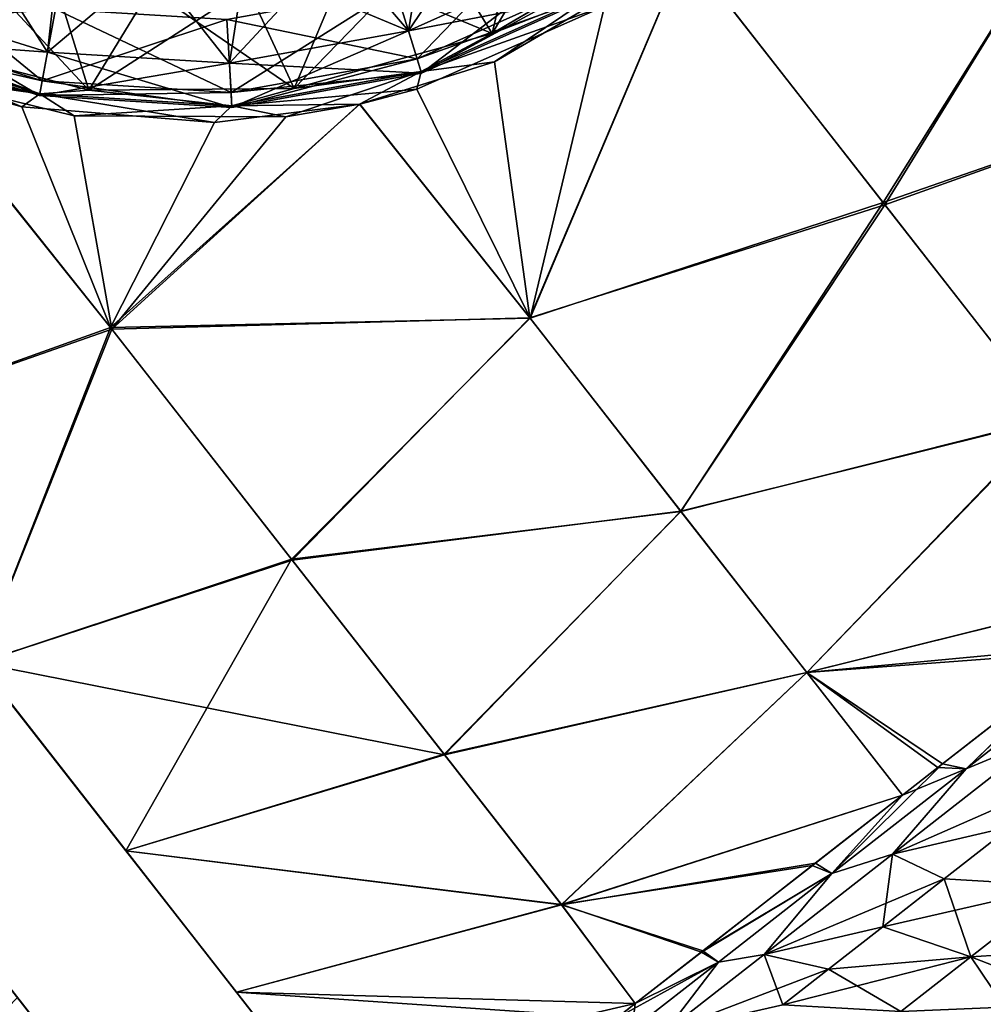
# Model space of a CAD drawing. Header units: millimetres. Extents: x -84 to 84, y -375 to 274.
# Tile 71 of 108: x 60 to 67, y 40 to 48. Entities that reach past the tile are written whole.
import ezdxf

# ---------------------------------------------------------------- set-up
doc = ezdxf.new("R2010")
doc.units = ezdxf.units.MM
doc.header["$LTSCALE"] = 148.96817
for name, color, linetype in [('106', 7, 'CONTINUOUS'), ('107', 7, 'CONTINUOUS'), ('108', 7, 'CONTINUOUS'), ('123', 7, 'CONTINUOUS'), ('124', 7, 'CONTINUOUS'), ('125', 7, 'CONTINUOUS'), ('55', 7, 'CONTINUOUS'), ('56', 7, 'CONTINUOUS'), ('60', 7, 'CONTINUOUS'), ('81', 7, 'CONTINUOUS'), ('82', 7, 'CONTINUOUS'), ('86', 7, 'CONTINUOUS'), ('91', 7, 'CONTINUOUS'), ('92', 7, 'CONTINUOUS'), ('93', 7, 'CONTINUOUS'), ('94', 7, 'CONTINUOUS'), ('97', 7, 'CONTINUOUS'), ('98', 7, 'CONTINUOUS')]:
    doc.layers.add(name, color=color, linetype=linetype)

msp = doc.modelspace()

# ---------------------------------------------------------------- linework, layer by layer
at = {"layer": '106', "color": 7, "linetype": 'CONTINUOUS', "true_color": 0xa2afbf}
for points in [[(64.8503, 48.3367, -3.7355), (63.4414, 47.5067, -3.7355), (64.331, 49.0004, -4.1441), (64.8503, 48.3367, -3.7355)], [(64.331, 49.0004, -4.1441), (63.4414, 47.5067, -3.7355), (63.6892, 48.5689, -4.1441), (64.331, 49.0004, -4.1441)], [(63.6892, 48.5689, -4.1441), (63.4414, 47.5067, -3.7355), (62.9925, 48.2333, -4.1441), (63.6892, 48.5689, -4.1441)], [(63.4414, 47.5067, -3.7355), (61.8657, 47.0697, -3.7355), (62.9925, 48.2333, -4.1441), (63.4414, 47.5067, -3.7355)], [(62.9925, 48.2333, -4.1441), (61.8657, 47.0697, -3.7355), (62.2552, 48.0001, -4.1441), (62.9925, 48.2333, -4.1441)], [(59.9515, 47.9526, -4.1441), (58.6478, 47.4648, -3.7355), (59.2051, 48.1551, -4.1441), (59.9515, 47.9526, -4.1441)], [(62.2552, 48.0001, -4.1441), (61.8657, 47.0697, -3.7355), (61.4922, 47.8743, -4.1441), (62.2552, 48.0001, -4.1441)], [(60.2307, 47.0554, -3.7355), (58.6478, 47.4648, -3.7355), (59.9515, 47.9526, -4.1441), (60.2307, 47.0554, -3.7355)], [(60.719, 47.8584, -4.1441), (60.2307, 47.0554, -3.7355), (59.9515, 47.9526, -4.1441), (60.719, 47.8584, -4.1441)], [(61.8657, 47.0697, -3.7355), (60.2307, 47.0554, -3.7355), (61.4922, 47.8743, -4.1441), (61.8657, 47.0697, -3.7355)], [(61.4922, 47.8743, -4.1441), (60.2307, 47.0554, -3.7355), (60.719, 47.8584, -4.1441), (61.4922, 47.8743, -4.1441)]]:
    msp.add_3dface(points, dxfattribs=at)
at = {"layer": '107', "color": 7, "linetype": 'CONTINUOUS', "true_color": 0xa2afbf}
for points in [[(63.4414, 47.5067, -3.7355), (64.8503, 48.3367, -3.7355), (64.2725, 47.8318, -3.5608), (63.4414, 47.5067, -3.7355)], [(64.983, 48.1723, -3.4182), (63.4593, 47.2823, -3.4159), (64.2725, 47.8318, -3.5608), (64.983, 48.1723, -3.4182)], [(63.4593, 47.2823, -3.4159), (62.8754, 47.2053, -3.5608), (64.2725, 47.8318, -3.5608), (63.4593, 47.2823, -3.4159)], [(62.8754, 47.2053, -3.5608), (63.4414, 47.5067, -3.7355), (64.2725, 47.8318, -3.5608), (62.8754, 47.2053, -3.5608)], [(58.5384, 47.2751, -3.4131), (58.3797, 47.4833, -3.5608), (59.8409, 47.0258, -3.5608), (58.5384, 47.2751, -3.4131)], [(58.3797, 47.4833, -3.5608), (58.6478, 47.4648, -3.7355), (59.8409, 47.0258, -3.5608), (58.3797, 47.4833, -3.5608)], [(58.6478, 47.4648, -3.7355), (60.2307, 47.0554, -3.7355), (59.8409, 47.0258, -3.5608), (58.6478, 47.4648, -3.7355)], [(61.8657, 47.0697, -3.7355), (63.4414, 47.5067, -3.7355), (62.8754, 47.2053, -3.5608), (61.8657, 47.0697, -3.7355)], [(63.4593, 47.2823, -3.4159), (62.3855, 46.9449, -3.4148), (62.8754, 47.2053, -3.5608), (63.4593, 47.2823, -3.4159)], [(58.8062, 47.172, -3.413), (58.5384, 47.2751, -3.4131), (59.8409, 47.0258, -3.5608), (58.8062, 47.172, -3.413)], [(61.7988, 46.8433, -3.4143), (61.369, 46.9313, -3.5608), (62.8754, 47.2053, -3.5608), (61.7988, 46.8433, -3.4143)], [(61.369, 46.9313, -3.5608), (61.8657, 47.0697, -3.7355), (62.8754, 47.2053, -3.5608), (61.369, 46.9313, -3.5608)], [(62.3855, 46.9449, -3.4148), (61.7988, 46.8433, -3.4143), (62.8754, 47.2053, -3.5608), (62.3855, 46.9449, -3.4148)], [(60.1142, 46.8522, -3.4135), (58.8062, 47.172, -3.413), (59.8409, 47.0258, -3.5608), (60.1142, 46.8522, -3.4135)], [(59.8409, 47.0258, -3.5608), (60.2307, 47.0554, -3.7355), (61.369, 46.9313, -3.5608), (59.8409, 47.0258, -3.5608)], [(60.2307, 47.0554, -3.7355), (61.8657, 47.0697, -3.7355), (61.369, 46.9313, -3.5608), (60.2307, 47.0554, -3.7355)], [(60.1142, 46.8522, -3.4135), (59.8409, 47.0258, -3.5608), (61.369, 46.9313, -3.5608), (60.1142, 46.8522, -3.4135)], [(61.7988, 46.8433, -3.4143), (60.1142, 46.8522, -3.4135), (61.369, 46.9313, -3.5608), (61.7988, 46.8433, -3.4143)]]:
    msp.add_3dface(points, dxfattribs=at)
at = {"layer": '108', "color": 7, "linetype": 'CONTINUOUS', "true_color": 0xa2afbf}
for points in [[(62.2086, 48.1946, -14.5268), (62.775, 47.5291, -16.0597), (62.9188, 48.4192, -14.5268), (62.2086, 48.1946, -14.5268)], [(62.6719, 47.8616, -21.1315), (63.9178, 48.4203, -21.1315), (62.8444, 47.3054, -19.4944), (62.6719, 47.8616, -21.1315)], [(62.775, 47.5291, -16.0597), (64.0974, 48.1222, -16.0597), (62.9188, 48.4192, -14.5268), (62.775, 47.5291, -16.0597)], [(62.8444, 47.3054, -19.4944), (63.9178, 48.4203, -21.1315), (64.2183, 47.9216, -19.4944), (62.8444, 47.3054, -19.4944)], [(58.5193, 47.7923, -16.0597), (59.9024, 47.3593, -16.0597), (59.2711, 48.3439, -14.5268), (58.5193, 47.7923, -16.0597)], [(59.2711, 48.3439, -14.5268), (59.9024, 47.3593, -16.0597), (59.9899, 48.1489, -14.5268), (59.2711, 48.3439, -14.5268)], [(59.9899, 48.1489, -14.5268), (59.9024, 47.3593, -16.0597), (60.7292, 48.0581, -14.5268), (59.9899, 48.1489, -14.5268)], [(61.4738, 48.0735, -14.5268), (62.775, 47.5291, -16.0597), (62.2086, 48.1946, -14.5268), (61.4738, 48.0735, -14.5268)], [(58.6626, 48.1095, -21.1315), (59.9656, 47.7015, -21.1315), (58.4229, 47.5789, -19.4944), (58.6626, 48.1095, -21.1315)], [(60.7292, 48.0581, -14.5268), (61.349, 47.2698, -16.0597), (61.4738, 48.0735, -14.5268), (60.7292, 48.0581, -14.5268)], [(61.349, 47.2698, -16.0597), (62.775, 47.5291, -16.0597), (61.4738, 48.0735, -14.5268), (61.349, 47.2698, -16.0597)], [(62.775, 47.5291, -16.0597), (64.2797, 47.8197, -17.761), (64.0974, 48.1222, -16.0597), (62.775, 47.5291, -16.0597)], [(59.9024, 47.3593, -16.0597), (61.349, 47.2698, -16.0597), (60.7292, 48.0581, -14.5268), (59.9024, 47.3593, -16.0597)], [(62.8444, 47.3054, -19.4944), (64.2183, 47.9216, -19.4944), (62.8796, 47.1918, -17.761), (62.8444, 47.3054, -19.4944)], [(62.8796, 47.1918, -17.761), (64.2183, 47.9216, -19.4944), (64.2797, 47.8197, -17.761), (62.8796, 47.1918, -17.761)], [(61.3285, 47.6172, -21.1315), (62.6719, 47.8616, -21.1315), (61.3629, 47.036, -19.4944), (61.3285, 47.6172, -21.1315)], [(61.3629, 47.036, -19.4944), (62.6719, 47.8616, -21.1315), (62.8444, 47.3054, -19.4944), (61.3629, 47.036, -19.4944)], [(58.3739, 47.4704, -17.761), (59.8383, 47.012, -17.761), (58.5193, 47.7923, -16.0597), (58.3739, 47.4704, -17.761)], [(58.5193, 47.7923, -16.0597), (59.8383, 47.012, -17.761), (59.9024, 47.3593, -16.0597), (58.5193, 47.7923, -16.0597)], [(62.8796, 47.1918, -17.761), (64.2797, 47.8197, -17.761), (62.775, 47.5291, -16.0597), (62.8796, 47.1918, -17.761)], [(58.4229, 47.5789, -19.4944), (59.9656, 47.7015, -21.1315), (59.8599, 47.1289, -19.4944), (58.4229, 47.5789, -19.4944)], [(59.9656, 47.7015, -21.1315), (61.3285, 47.6172, -21.1315), (59.8599, 47.1289, -19.4944), (59.9656, 47.7015, -21.1315)], [(59.8599, 47.1289, -19.4944), (61.3285, 47.6172, -21.1315), (61.3629, 47.036, -19.4944), (59.8599, 47.1289, -19.4944)], [(58.4229, 47.5789, -19.4944), (59.8599, 47.1289, -19.4944), (58.3739, 47.4704, -17.761), (58.4229, 47.5789, -19.4944)], [(61.349, 47.2698, -16.0597), (62.8796, 47.1918, -17.761), (62.775, 47.5291, -16.0597), (61.349, 47.2698, -16.0597)], [(58.3739, 47.4704, -17.761), (59.8599, 47.1289, -19.4944), (59.8383, 47.012, -17.761), (58.3739, 47.4704, -17.761)], [(59.8383, 47.012, -17.761), (61.3699, 46.9173, -17.761), (59.9024, 47.3593, -16.0597), (59.8383, 47.012, -17.761)], [(59.9024, 47.3593, -16.0597), (61.3699, 46.9173, -17.761), (61.349, 47.2698, -16.0597), (59.9024, 47.3593, -16.0597)], [(61.3629, 47.036, -19.4944), (62.8444, 47.3054, -19.4944), (61.3699, 46.9173, -17.761), (61.3629, 47.036, -19.4944)], [(61.3699, 46.9173, -17.761), (62.8444, 47.3054, -19.4944), (62.8796, 47.1918, -17.761), (61.3699, 46.9173, -17.761)], [(61.3699, 46.9173, -17.761), (62.8796, 47.1918, -17.761), (61.349, 47.2698, -16.0597), (61.3699, 46.9173, -17.761)], [(59.8599, 47.1289, -19.4944), (61.3629, 47.036, -19.4944), (59.8383, 47.012, -17.761), (59.8599, 47.1289, -19.4944)], [(59.8383, 47.012, -17.761), (61.3629, 47.036, -19.4944), (61.3699, 46.9173, -17.761), (59.8383, 47.012, -17.761)]]:
    msp.add_3dface(points, dxfattribs=at)
at = {"layer": '123', "color": 7, "linetype": 'CONTINUOUS', "true_color": 0xa2afbf}
for points in [[(62.9925, 48.2333, 22.9941), (63.4411, 47.5066, 22.5855), (63.6892, 48.5689, 22.9941), (62.9925, 48.2333, 22.9941)], [(63.4411, 47.5066, 22.5855), (64.8498, 48.3363, 22.5855), (63.6892, 48.5689, 22.9941), (63.4411, 47.5066, 22.5855)], [(62.2552, 48.0001, 22.9941), (63.4411, 47.5066, 22.5855), (62.9925, 48.2333, 22.9941), (62.2552, 48.0001, 22.9941)], [(58.6481, 47.4647, 22.5855), (60.2309, 47.0554, 22.5855), (59.2051, 48.1551, 22.9941), (58.6481, 47.4647, 22.5855)], [(59.2051, 48.1551, 22.9941), (60.2309, 47.0554, 22.5855), (59.9515, 47.9526, 22.9941), (59.2051, 48.1551, 22.9941)], [(61.4922, 47.8743, 22.9941), (61.8657, 47.0697, 22.5855), (62.2552, 48.0001, 22.9941), (61.4922, 47.8743, 22.9941)], [(61.8657, 47.0697, 22.5855), (63.4411, 47.5066, 22.5855), (62.2552, 48.0001, 22.9941), (61.8657, 47.0697, 22.5855)], [(59.9515, 47.9526, 22.9941), (60.2309, 47.0554, 22.5855), (60.719, 47.8584, 22.9941), (59.9515, 47.9526, 22.9941)], [(60.2309, 47.0554, 22.5855), (61.8657, 47.0697, 22.5855), (60.719, 47.8584, 22.9941), (60.2309, 47.0554, 22.5855)], [(60.719, 47.8584, 22.9941), (61.8657, 47.0697, 22.5855), (61.4922, 47.8743, 22.9941), (60.719, 47.8584, 22.9941)]]:
    msp.add_3dface(points, dxfattribs=at)
at = {"layer": '124', "color": 7, "linetype": 'CONTINUOUS', "true_color": 0xa2afbf}
for points in [[(64.8498, 48.3363, 22.5855), (63.4411, 47.5066, 22.5855), (64.2725, 47.8318, 22.4108), (64.8498, 48.3363, 22.5855)], [(62.8754, 47.2053, 22.4108), (64.3358, 47.7255, 22.2673), (64.2725, 47.8318, 22.4108), (62.8754, 47.2053, 22.4108)], [(63.4411, 47.5066, 22.5855), (62.8754, 47.2053, 22.4108), (64.2725, 47.8318, 22.4108), (63.4411, 47.5066, 22.5855)], [(62.8429, 47.064, 22.2654), (64.3358, 47.7255, 22.2673), (62.8754, 47.2053, 22.4108), (62.8429, 47.064, 22.2654)], [(58.7914, 47.1774, 22.263), (59.6978, 46.923, 22.2634), (58.3797, 47.4833, 22.4108), (58.7914, 47.1774, 22.263)], [(58.3797, 47.4833, 22.4108), (59.6978, 46.923, 22.2634), (59.8409, 47.0258, 22.4108), (58.3797, 47.4833, 22.4108)], [(58.6481, 47.4647, 22.5855), (58.3797, 47.4833, 22.4108), (59.8409, 47.0258, 22.4108), (58.6481, 47.4647, 22.5855)], [(60.2309, 47.0554, 22.5855), (58.6481, 47.4647, 22.5855), (59.8409, 47.0258, 22.4108), (60.2309, 47.0554, 22.5855)], [(63.4411, 47.5066, 22.5855), (61.8657, 47.0697, 22.5855), (62.8754, 47.2053, 22.4108), (63.4411, 47.5066, 22.5855)], [(61.369, 46.9313, 22.4108), (62.8429, 47.064, 22.2654), (62.8754, 47.2053, 22.4108), (61.369, 46.9313, 22.4108)], [(61.8657, 47.0697, 22.5855), (61.369, 46.9313, 22.4108), (62.8754, 47.2053, 22.4108), (61.8657, 47.0697, 22.5855)], [(60.2309, 47.0554, 22.5855), (59.8409, 47.0258, 22.4108), (61.369, 46.9313, 22.4108), (60.2309, 47.0554, 22.5855)], [(61.8657, 47.0697, 22.5855), (60.2309, 47.0554, 22.5855), (61.369, 46.9313, 22.4108), (61.8657, 47.0697, 22.5855)], [(62.3869, 46.9451, 22.2648), (62.8429, 47.064, 22.2654), (61.369, 46.9313, 22.4108), (62.3869, 46.9451, 22.2648)], [(59.6978, 46.923, 22.2634), (61.2315, 46.7979, 22.2644), (59.8409, 47.0258, 22.4108), (59.6978, 46.923, 22.2634)], [(59.8409, 47.0258, 22.4108), (61.2315, 46.7979, 22.2644), (61.369, 46.9313, 22.4108), (59.8409, 47.0258, 22.4108)], [(61.2315, 46.7979, 22.2644), (62.3869, 46.9451, 22.2648), (61.369, 46.9313, 22.4108), (61.2315, 46.7979, 22.2644)]]:
    msp.add_3dface(points, dxfattribs=at)
at = {"layer": '125', "color": 7, "linetype": 'CONTINUOUS', "true_color": 0xa2afbf}
for points in [[(64.0974, 48.1222, 34.9097), (62.775, 47.5291, 34.9097), (63.5897, 48.7425, 33.3768), (64.0974, 48.1222, 34.9097)], [(63.5897, 48.7425, 33.3768), (62.775, 47.5291, 34.9097), (62.9188, 48.4192, 33.3768), (63.5897, 48.7425, 33.3768)], [(62.9188, 48.4192, 33.3768), (62.775, 47.5291, 34.9097), (62.2086, 48.1946, 33.3768), (62.9188, 48.4192, 33.3768)], [(59.9024, 47.3593, 34.9097), (58.5193, 47.7923, 34.9097), (59.9899, 48.1489, 33.3768), (59.9024, 47.3593, 34.9097)], [(60.7292, 48.0581, 33.3768), (59.9024, 47.3593, 34.9097), (59.9899, 48.1489, 33.3768), (60.7292, 48.0581, 33.3768)], [(62.775, 47.5291, 34.9097), (61.349, 47.2698, 34.9097), (62.2086, 48.1946, 33.3768), (62.775, 47.5291, 34.9097)], [(62.2086, 48.1946, 33.3768), (61.349, 47.2698, 34.9097), (61.4738, 48.0735, 33.3768), (62.2086, 48.1946, 33.3768)], [(59.8599, 47.1289, 38.3444), (58.6626, 48.1095, 39.9815), (58.4229, 47.5789, 38.3444), (59.8599, 47.1289, 38.3444)], [(59.9656, 47.7015, 39.9815), (58.6626, 48.1095, 39.9815), (59.8599, 47.1289, 38.3444), (59.9656, 47.7015, 39.9815)], [(61.4738, 48.0735, 33.3768), (61.349, 47.2698, 34.9097), (60.7292, 48.0581, 33.3768), (61.4738, 48.0735, 33.3768)], [(64.0974, 48.1222, 34.9097), (62.8796, 47.1918, 36.611), (62.775, 47.5291, 34.9097), (64.0974, 48.1222, 34.9097)], [(64.2797, 47.8197, 36.611), (62.8796, 47.1918, 36.611), (64.0974, 48.1222, 34.9097), (64.2797, 47.8197, 36.611)], [(61.349, 47.2698, 34.9097), (59.9024, 47.3593, 34.9097), (60.7292, 48.0581, 33.3768), (61.349, 47.2698, 34.9097)], [(64.2183, 47.9216, 38.3444), (62.6719, 47.8616, 39.9815), (62.8444, 47.3054, 38.3444), (64.2183, 47.9216, 38.3444)], [(64.2183, 47.9216, 38.3444), (62.8444, 47.3054, 38.3444), (64.2797, 47.8197, 36.611), (64.2183, 47.9216, 38.3444)], [(62.6719, 47.8616, 39.9815), (61.3285, 47.6172, 39.9815), (62.8444, 47.3054, 38.3444), (62.6719, 47.8616, 39.9815)], [(59.9024, 47.3593, 34.9097), (58.3739, 47.4704, 36.611), (58.5193, 47.7923, 34.9097), (59.9024, 47.3593, 34.9097)], [(64.2797, 47.8197, 36.611), (62.8444, 47.3054, 38.3444), (62.8796, 47.1918, 36.611), (64.2797, 47.8197, 36.611)], [(61.3629, 47.036, 38.3444), (59.9656, 47.7015, 39.9815), (59.8599, 47.1289, 38.3444), (61.3629, 47.036, 38.3444)], [(61.3285, 47.6172, 39.9815), (59.9656, 47.7015, 39.9815), (61.3629, 47.036, 38.3444), (61.3285, 47.6172, 39.9815)], [(62.8444, 47.3054, 38.3444), (61.3285, 47.6172, 39.9815), (61.3629, 47.036, 38.3444), (62.8444, 47.3054, 38.3444)], [(59.8383, 47.012, 36.611), (58.4229, 47.5789, 38.3444), (58.3739, 47.4704, 36.611), (59.8383, 47.012, 36.611)], [(59.8599, 47.1289, 38.3444), (58.4229, 47.5789, 38.3444), (59.8383, 47.012, 36.611), (59.8599, 47.1289, 38.3444)], [(62.775, 47.5291, 34.9097), (61.3699, 46.9173, 36.611), (61.349, 47.2698, 34.9097), (62.775, 47.5291, 34.9097)], [(62.8796, 47.1918, 36.611), (61.3699, 46.9173, 36.611), (62.775, 47.5291, 34.9097), (62.8796, 47.1918, 36.611)], [(59.8383, 47.012, 36.611), (58.3739, 47.4704, 36.611), (59.9024, 47.3593, 34.9097), (59.8383, 47.012, 36.611)], [(61.349, 47.2698, 34.9097), (59.8383, 47.012, 36.611), (59.9024, 47.3593, 34.9097), (61.349, 47.2698, 34.9097)], [(62.8444, 47.3054, 38.3444), (61.3629, 47.036, 38.3444), (62.8796, 47.1918, 36.611), (62.8444, 47.3054, 38.3444)], [(61.3699, 46.9173, 36.611), (59.8383, 47.012, 36.611), (61.349, 47.2698, 34.9097), (61.3699, 46.9173, 36.611)], [(61.3699, 46.9173, 36.611), (59.8599, 47.1289, 38.3444), (59.8383, 47.012, 36.611), (61.3699, 46.9173, 36.611)], [(61.3629, 47.036, 38.3444), (59.8599, 47.1289, 38.3444), (61.3699, 46.9173, 36.611), (61.3629, 47.036, 38.3444)], [(62.8796, 47.1918, 36.611), (61.3629, 47.036, 38.3444), (61.3699, 46.9173, 36.611), (62.8796, 47.1918, 36.611)]]:
    msp.add_3dface(points, dxfattribs=at)
at = {"layer": '55', "color": 7, "linetype": 'CONTINUOUS', "true_color": 0xa2afbf}
for points in [[(59.6617, 39.8305, 13.1269), (59.8916, 39.5362, 11.9318), (58.0708, 41.8667, 13.1597), (59.6617, 39.8305, 13.1269)], [(58.0708, 41.8667, 13.1597), (59.8916, 39.5362, 11.9318), (58.4934, 41.3257, 11.3237), (58.0708, 41.8667, 13.1597)], [(59.8917, 39.5361, 6.9188), (59.6618, 39.8303, 5.7238), (58.4933, 41.3259, 7.5255), (59.8917, 39.5361, 6.9188)], [(60.0304, 39.3586, 8.1506), (59.8917, 39.5361, 6.9188), (58.4933, 41.3259, 7.5255), (60.0304, 39.3586, 8.1506)], [(58.6325, 41.1477, 9.425), (60.0304, 39.3586, 8.1506), (58.4933, 41.3259, 7.5255), (58.6325, 41.1477, 9.425)], [(60.0303, 39.3586, 10.6997), (60.0795, 39.2956, 9.425), (58.4934, 41.3257, 11.3237), (60.0303, 39.3586, 10.6997)], [(58.4934, 41.3257, 11.3237), (60.0795, 39.2956, 9.425), (58.6325, 41.1477, 9.425), (58.4934, 41.3257, 11.3237)], [(59.8916, 39.5362, 11.9318), (60.0303, 39.3586, 10.6997), (58.4934, 41.3257, 11.3237), (59.8916, 39.5362, 11.9318)], [(60.0795, 39.2956, 9.425), (60.0304, 39.3586, 8.1506), (58.6325, 41.1477, 9.425), (60.0795, 39.2956, 9.425)]]:
    msp.add_3dface(points, dxfattribs=at)
at = {"layer": '56', "color": 7, "linetype": 'CONTINUOUS', "true_color": 0xa2afbf}
msp.add_3dface([(59.6618, 39.8303, 5.7238), (59.8917, 39.5361, 6.9188), (45.6934, 25.3861, 5.033), (59.6618, 39.8303, 5.7238)], dxfattribs=at)
at = {"layer": '60', "color": 7, "linetype": 'CONTINUOUS', "true_color": 0xa2afbf}
msp.add_3dface([(59.8916, 39.5362, 11.9318), (59.6617, 39.8305, 13.1269), (45.6934, 25.3861, 13.817), (59.8916, 39.5362, 11.9318)], dxfattribs=at)
at = {"layer": '81', "color": 7, "linetype": 'CONTINUOUS', "true_color": 0xa2afbf}
for points in [[(50.1426, 54.2883, 0.0434), (60.525, 40.9995, 1.9428), (48.9732, 55.7851, 1.9428), (50.1426, 54.2883, 0.0434)], [(48.9732, 55.7851, 1.9428), (60.525, 40.9995, 1.9428), (54.7491, 48.3923, 2.9251), (48.9732, 55.7851, 1.9428)], [(59.3556, 42.4962, 18.8066), (48.9732, 55.7851, 16.9072), (60.525, 40.9995, 16.9072), (59.3556, 42.4962, 18.8066)], [(60.525, 40.9995, 16.9072), (48.9732, 55.7851, 16.9072), (54.7491, 48.3923, 15.9249), (60.525, 40.9995, 16.9072)], [(59.3556, 42.4962, 0.0434), (60.525, 40.9995, 1.9428), (50.1426, 54.2883, 0.0434), (59.3556, 42.4962, 0.0434)], [(60.525, 40.9995, 1.9428), (61.4055, 39.8724, 4.2189), (54.7491, 48.3923, 2.9251), (60.525, 40.9995, 1.9428)], [(54.7491, 48.3923, 2.9251), (61.4055, 39.8724, 4.2189), (55.7847, 47.0668, 3.1464), (54.7491, 48.3923, 2.9251)], [(55.7847, 47.0668, 15.7036), (60.525, 40.9995, 16.9072), (54.7491, 48.3923, 15.9249), (55.7847, 47.0668, 15.7036)], [(55.7847, 47.0668, 3.1464), (61.4055, 39.8724, 4.2189), (56.7502, 45.831, 3.7961), (55.7847, 47.0668, 3.1464)], [(56.7502, 45.831, 15.0539), (60.525, 40.9995, 16.9072), (55.7847, 47.0668, 15.7036), (56.7502, 45.831, 15.0539)], [(56.7502, 45.831, 3.7961), (61.4055, 39.8724, 4.2189), (57.5786, 44.7707, 4.8285), (56.7502, 45.831, 3.7961)], [(61.4055, 39.8724, 14.6311), (60.525, 40.9995, 16.9072), (56.7502, 45.831, 15.0539), (61.4055, 39.8724, 14.6311)], [(57.5786, 44.7707, 14.0215), (61.4055, 39.8724, 14.6311), (56.7502, 45.831, 15.0539), (57.5786, 44.7707, 14.0215)], [(61.4055, 39.8724, 4.2189), (61.9517, 39.1733, 6.7546), (57.5786, 44.7707, 4.8285), (61.4055, 39.8724, 4.2189)], [(57.5786, 44.7707, 4.8285), (61.9517, 39.1733, 6.7546), (58.2149, 43.9563, 6.1754), (57.5786, 44.7707, 4.8285)], [(58.2149, 43.9563, 12.6746), (61.4055, 39.8724, 14.6311), (57.5786, 44.7707, 14.0215), (58.2149, 43.9563, 12.6746)], [(58.2149, 43.9563, 6.1754), (61.9517, 39.1733, 6.7546), (58.6144, 43.4448, 7.7425), (58.2149, 43.9563, 6.1754)], [(61.9517, 39.1733, 12.0954), (61.4055, 39.8724, 14.6311), (58.2149, 43.9563, 12.6746), (61.9517, 39.1733, 12.0954)], [(58.6144, 43.4448, 11.1075), (61.9517, 39.1733, 12.0954), (58.2149, 43.9563, 12.6746), (58.6144, 43.4448, 11.1075)], [(61.9517, 39.1733, 6.7546), (62.137, 38.9361, 9.425), (58.6144, 43.4448, 7.7425), (61.9517, 39.1733, 6.7546)], [(62.137, 38.9361, 9.425), (58.7509, 43.2702, 9.425), (58.6144, 43.4448, 7.7425), (62.137, 38.9361, 9.425)], [(58.7509, 43.2702, 9.425), (61.9517, 39.1733, 12.0954), (58.6144, 43.4448, 11.1075), (58.7509, 43.2702, 9.425)], [(62.137, 38.9361, 9.425), (61.9517, 39.1733, 12.0954), (58.7509, 43.2702, 9.425), (62.137, 38.9361, 9.425)]]:
    msp.add_3dface(points, dxfattribs=at)
at = {"layer": '82', "color": 7, "linetype": 'CONTINUOUS', "true_color": 0xa2afbf}
for points in [[(64.983, 48.1723, -3.4182), (68.1225, 48.6735, -2.1924), (66.5679, 46.1435, -1.7548), (64.983, 48.1723, -3.4182)], [(68.1225, 48.6735, -2.1924), (69.3293, 47.1288, -0.5606), (66.5679, 46.1435, -1.7548), (68.1225, 48.6735, -2.1924)], [(63.4593, 47.2823, -3.4159), (64.983, 48.1723, -3.4182), (63.7404, 45.2431, -2.1864), (63.4593, 47.2823, -3.4159)], [(64.983, 48.1723, -3.4182), (66.5679, 46.1435, -1.7548), (63.7404, 45.2431, -2.1864), (64.983, 48.1723, -3.4182)], [(62.3855, 46.9449, -3.4148), (63.4593, 47.2823, -3.4159), (63.7404, 45.2431, -2.1864), (62.3855, 46.9449, -3.4148)], [(60.4133, 45.1528, -2.4306), (57.9543, 44.2898, -1.3868), (58.8062, 47.172, -3.413), (60.4133, 45.1528, -2.4306)], [(60.4133, 45.1528, -2.4306), (58.8062, 47.172, -3.413), (60.1142, 46.8522, -3.4135), (60.4133, 45.1528, -2.4306)], [(66.5679, 46.1435, -1.7548), (69.3293, 47.1288, -0.5606), (67.9006, 44.4378, 0.4179), (66.5679, 46.1435, -1.7548)], [(60.4133, 45.1528, -2.4306), (62.3855, 46.9449, -3.4148), (63.7404, 45.2431, -2.1864), (60.4133, 45.1528, -2.4306)], [(62.3855, 46.9449, -3.4148), (60.4133, 45.1528, -2.4306), (61.7988, 46.8433, -3.4143), (62.3855, 46.9449, -3.4148)], [(61.7988, 46.8433, -3.4143), (60.4133, 45.1528, -2.4306), (60.1142, 46.8522, -3.4135), (61.7988, 46.8433, -3.4143)], [(63.7404, 45.2431, -2.1864), (66.5679, 46.1435, -1.7548), (64.9435, 43.7033, -0.5587), (63.7404, 45.2431, -2.1864)], [(66.5679, 46.1435, -1.7548), (67.9006, 44.4378, 0.4179), (64.9435, 43.7033, -0.5587), (66.5679, 46.1435, -1.7548)], [(61.8503, 43.3136, -0.9148), (60.4133, 45.1528, -2.4306), (63.7404, 45.2431, -2.1864), (61.8503, 43.3136, -0.9148)], [(61.8503, 43.3136, -0.9148), (63.7404, 45.2431, -2.1864), (64.9435, 43.7033, -0.5587), (61.8503, 43.3136, -0.9148)], [(59.3556, 42.4962, 0.0434), (57.9543, 44.2898, -1.3868), (60.4133, 45.1528, -2.4306), (59.3556, 42.4962, 0.0434)], [(61.8503, 43.3136, -0.9148), (59.3556, 42.4962, 0.0434), (60.4133, 45.1528, -2.4306), (61.8503, 43.3136, -0.9148)], [(64.9435, 43.7033, -0.5587), (67.9006, 44.4378, 0.4179), (65.9471, 42.4187, 1.3933), (64.9435, 43.7033, -0.5587)], [(67.9006, 44.4378, 0.4179), (68.9065, 43.155, 2.9511), (65.9471, 42.4187, 1.3933), (67.9006, 44.4378, 0.4179)], [(63.0617, 41.763, 1.0533), (61.8503, 43.3136, -0.9148), (64.9435, 43.7033, -0.5587), (63.0617, 41.763, 1.0533)], [(63.0617, 41.763, 1.0533), (64.9435, 43.7033, -0.5587), (65.9471, 42.4187, 1.3933), (63.0617, 41.763, 1.0533)], [(63.0617, 41.763, 1.0533), (59.3556, 42.4962, 0.0434), (61.8503, 43.3136, -0.9148), (63.0617, 41.763, 1.0533)], [(65.9471, 42.4187, 1.3933), (68.9065, 43.155, 2.9511), (68.2383, 42.6341, 3.005), (65.9471, 42.4187, 1.3933)], [(67.0267, 41.6911, 3.3976), (65.9471, 42.4187, 1.3933), (68.2383, 42.6341, 3.005), (67.0267, 41.6911, 3.3976)], [(60.525, 40.9995, 1.9428), (59.3556, 42.4962, 0.0434), (63.0617, 41.763, 1.0533), (60.525, 40.9995, 1.9428)], [(63.9946, 40.569, 3.3877), (63.0617, 41.763, 1.0533), (65.9471, 42.4187, 1.3933), (63.9946, 40.569, 3.3877)], [(63.9946, 40.569, 3.3877), (65.9471, 42.4187, 1.3933), (66.708, 41.4416, 3.5745), (63.9946, 40.569, 3.3877)], [(66.708, 41.4416, 3.5745), (65.9471, 42.4187, 1.3933), (67.0267, 41.6911, 3.3976), (66.708, 41.4416, 3.5745)], [(63.9946, 40.569, 3.3877), (60.525, 40.9995, 1.9428), (63.0617, 41.763, 1.0533), (63.9946, 40.569, 3.3877)], [(63.9946, 40.569, 3.3877), (66.708, 41.4416, 3.5745), (66.0148, 40.9006, 4.0798), (63.9946, 40.569, 3.3877)], [(61.4055, 39.8724, 4.2189), (60.525, 40.9995, 1.9428), (63.9946, 40.569, 3.3877), (61.4055, 39.8724, 4.2189)], [(65.1186, 40.2016, 5.0688), (63.9946, 40.569, 3.3877), (66.0148, 40.9006, 4.0798), (65.1186, 40.2016, 5.0688)], [(64.5812, 39.782, 5.9648), (61.4055, 39.8724, 4.2189), (63.9946, 40.569, 3.3877), (64.5812, 39.782, 5.9648)], [(64.5812, 39.782, 5.9648), (63.9946, 40.569, 3.3877), (65.1186, 40.2016, 5.0688), (64.5812, 39.782, 5.9648)], [(61.9517, 39.1733, 6.7546), (61.4055, 39.8724, 4.2189), (64.434, 39.6673, 6.2788), (61.9517, 39.1733, 6.7546)], [(64.434, 39.6673, 6.2788), (61.4055, 39.8724, 4.2189), (64.5812, 39.782, 5.9648), (64.434, 39.6673, 6.2788)]]:
    msp.add_3dface(points, dxfattribs=at)
at = {"layer": '86', "color": 7, "linetype": 'CONTINUOUS', "true_color": 0xa2afbf}
for points in [[(66.5544, 46.1608, 20.6225), (68.1259, 48.6691, 21.0386), (64.9838, 48.1717, 22.2678), (66.5544, 46.1608, 20.6225)], [(69.3317, 47.1258, 19.4067), (68.1259, 48.6691, 21.0386), (66.5544, 46.1608, 20.6225), (69.3317, 47.1258, 19.4067)], [(66.5544, 46.1608, 20.6225), (64.9838, 48.1717, 22.2678), (63.7432, 45.2395, 21.0333), (66.5544, 46.1608, 20.6225)], [(63.7432, 45.2395, 21.0333), (64.9838, 48.1717, 22.2678), (64.3358, 47.7255, 22.2673), (63.7432, 45.2395, 21.0333)], [(62.8429, 47.064, 22.2654), (63.7432, 45.2395, 21.0333), (64.3358, 47.7255, 22.2673), (62.8429, 47.064, 22.2654)], [(58.7914, 47.1774, 22.263), (57.9543, 44.2898, 20.2368), (60.4028, 45.1662, 21.2893), (58.7914, 47.1774, 22.263)], [(58.7914, 47.1774, 22.263), (60.4028, 45.1662, 21.2893), (59.6978, 46.923, 22.2634), (58.7914, 47.1774, 22.263)], [(67.8951, 44.4447, 18.4431), (69.3317, 47.1258, 19.4067), (66.5544, 46.1608, 20.6225), (67.8951, 44.4447, 18.4431)], [(62.3869, 46.9451, 22.2648), (63.7432, 45.2395, 21.0333), (62.8429, 47.064, 22.2654), (62.3869, 46.9451, 22.2648)], [(59.6978, 46.923, 22.2634), (60.4028, 45.1662, 21.2893), (61.2315, 46.7979, 22.2644), (59.6978, 46.923, 22.2634)], [(60.4028, 45.1662, 21.2893), (63.7432, 45.2395, 21.0333), (62.3869, 46.9451, 22.2648), (60.4028, 45.1662, 21.2893)], [(60.4028, 45.1662, 21.2893), (62.3869, 46.9451, 22.2648), (61.2315, 46.7979, 22.2644), (60.4028, 45.1662, 21.2893)], [(64.9446, 43.7018, 19.4069), (66.5544, 46.1608, 20.6225), (63.7432, 45.2395, 21.0333), (64.9446, 43.7018, 19.4069)], [(67.8951, 44.4447, 18.4431), (66.5544, 46.1608, 20.6225), (64.9446, 43.7018, 19.4069), (67.8951, 44.4447, 18.4431)], [(60.4028, 45.1662, 21.2893), (61.8434, 43.3223, 19.7738), (63.7432, 45.2395, 21.0333), (60.4028, 45.1662, 21.2893)], [(61.8434, 43.3223, 19.7738), (64.9446, 43.7018, 19.4069), (63.7432, 45.2395, 21.0333), (61.8434, 43.3223, 19.7738)], [(57.9543, 44.2898, 20.2368), (59.3556, 42.4962, 18.8066), (60.4028, 45.1662, 21.2893), (57.9543, 44.2898, 20.2368)], [(60.4028, 45.1662, 21.2893), (59.3556, 42.4962, 18.8066), (61.8434, 43.3223, 19.7738), (60.4028, 45.1662, 21.2893)], [(65.947, 42.4188, 17.4569), (67.8951, 44.4447, 18.4431), (64.9446, 43.7018, 19.4069), (65.947, 42.4188, 17.4569)], [(68.9029, 43.1521, 15.899), (67.8951, 44.4447, 18.4431), (65.947, 42.4188, 17.4569), (68.9029, 43.1521, 15.899)], [(61.8434, 43.3223, 19.7738), (63.058, 41.7677, 17.8041), (64.9446, 43.7018, 19.4069), (61.8434, 43.3223, 19.7738)], [(63.058, 41.7677, 17.8041), (65.947, 42.4188, 17.4569), (64.9446, 43.7018, 19.4069), (63.058, 41.7677, 17.8041)], [(59.3556, 42.4962, 18.8066), (60.525, 40.9995, 16.9072), (61.8434, 43.3223, 19.7738), (59.3556, 42.4962, 18.8066)], [(61.8434, 43.3223, 19.7738), (60.525, 40.9995, 16.9072), (63.058, 41.7677, 17.8041), (61.8434, 43.3223, 19.7738)], [(68.1782, 42.5872, 15.8346), (68.9029, 43.1521, 15.899), (65.947, 42.4188, 17.4569), (68.1782, 42.5872, 15.8346)], [(66.9889, 41.6616, 15.4333), (68.1782, 42.5872, 15.8346), (65.947, 42.4188, 17.4569), (66.9889, 41.6616, 15.4333)], [(63.058, 41.7677, 17.8041), (63.9933, 40.5707, 15.4666), (65.947, 42.4188, 17.4569), (63.058, 41.7677, 17.8041)], [(63.9933, 40.5707, 15.4666), (66.7095, 41.4428, 15.2765), (65.947, 42.4188, 17.4569), (63.9933, 40.5707, 15.4666)], [(66.7095, 41.4428, 15.2765), (66.9889, 41.6616, 15.4333), (65.947, 42.4188, 17.4569), (66.7095, 41.4428, 15.2765)], [(63.058, 41.7677, 17.8041), (60.525, 40.9995, 16.9072), (63.9933, 40.5707, 15.4666), (63.058, 41.7677, 17.8041)], [(66.7095, 41.4428, 15.2765), (63.9933, 40.5707, 15.4666), (65.9893, 40.8808, 14.7481), (66.7095, 41.4428, 15.2765)], [(60.525, 40.9995, 16.9072), (61.4055, 39.8724, 14.6311), (63.9933, 40.5707, 15.4666), (60.525, 40.9995, 16.9072)], [(65.9893, 40.8808, 14.7481), (63.9933, 40.5707, 15.4666), (65.107, 40.1926, 13.765), (65.9893, 40.8808, 14.7481)], [(63.9933, 40.5707, 15.4666), (61.4055, 39.8724, 14.6311), (64.5813, 39.7821, 12.8855), (63.9933, 40.5707, 15.4666)], [(63.9933, 40.5707, 15.4666), (64.5813, 39.7821, 12.8855), (65.107, 40.1926, 13.765), (63.9933, 40.5707, 15.4666)], [(61.4055, 39.8724, 14.6311), (61.9517, 39.1733, 12.0954), (64.5813, 39.7821, 12.8855), (61.4055, 39.8724, 14.6311)], [(64.5813, 39.7821, 12.8855), (61.9517, 39.1733, 12.0954), (64.4314, 39.6653, 12.5653), (64.5813, 39.7821, 12.8855)]]:
    msp.add_3dface(points, dxfattribs=at)
at = {"layer": '91', "color": 7, "linetype": 'CONTINUOUS', "true_color": 0xa2afbf}
for points in [[(66.629, 40.9729, 4.0014), (67.8192, 41.9028, 3.3757), (67.5738, 41.1926, 4.4948), (66.629, 40.9729, 4.0014)], [(67.039, 40.7747, 4.8654), (66.629, 40.9729, 4.0014), (67.5738, 41.1926, 4.4948), (67.039, 40.7747, 4.8654)], [(65.6069, 40.1744, 4.9966), (66.629, 40.9729, 4.0014), (66.5512, 40.3936, 5.3288), (65.6069, 40.1744, 4.9966)], [(66.5512, 40.3936, 5.3288), (66.629, 40.9729, 4.0014), (67.039, 40.7747, 4.8654), (66.5512, 40.3936, 5.3288)], [(66.1203, 40.0569, 5.8757), (65.6069, 40.1744, 4.9966), (66.5512, 40.3936, 5.3288), (66.1203, 40.0569, 5.8757)], [(64.8226, 39.5616, 6.2937), (65.6069, 40.1744, 4.9966), (65.7551, 39.7716, 6.4947), (64.8226, 39.5616, 6.2937)], [(65.7551, 39.7716, 6.4947), (65.6069, 40.1744, 4.9966), (66.1203, 40.0569, 5.8757), (65.7551, 39.7716, 6.4947)]]:
    msp.add_3dface(points, dxfattribs=at)
at = {"layer": '92', "color": 7, "linetype": 'CONTINUOUS', "true_color": 0xa2afbf}
for points in [[(67.8194, 41.903, 15.4743), (66.629, 40.9729, 14.8486), (68.1448, 41.6386, 14.6255), (67.8194, 41.903, 15.4743)], [(68.1448, 41.6386, 14.6255), (66.629, 40.9729, 14.8486), (67.5738, 41.1926, 14.3552), (68.1448, 41.6386, 14.6255)], [(67.5738, 41.1926, 14.3552), (66.629, 40.9729, 14.8486), (67.039, 40.7747, 13.9846), (67.5738, 41.1926, 14.3552)], [(66.629, 40.9729, 14.8486), (65.6068, 40.1743, 13.8532), (67.039, 40.7747, 13.9846), (66.629, 40.9729, 14.8486)], [(67.039, 40.7747, 13.9846), (65.6068, 40.1743, 13.8532), (66.5512, 40.3936, 13.5212), (67.039, 40.7747, 13.9846)], [(66.5512, 40.3936, 13.5212), (65.6068, 40.1743, 13.8532), (66.1203, 40.0569, 12.9743), (66.5512, 40.3936, 13.5212)], [(65.6068, 40.1743, 13.8532), (64.8225, 39.5616, 12.5561), (66.1203, 40.0569, 12.9743), (65.6068, 40.1743, 13.8532)], [(66.1203, 40.0569, 12.9743), (64.8225, 39.5616, 12.5561), (65.7551, 39.7716, 12.3553), (66.1203, 40.0569, 12.9743)]]:
    msp.add_3dface(points, dxfattribs=at)
at = {"layer": '93', "color": 7, "linetype": 'CONTINUOUS', "true_color": 0xa2afbf}
for points in [[(67.039, 40.7747, 4.8654), (67.5738, 41.1926, 4.4948), (67.9778, 40.721, 5.5737), (67.039, 40.7747, 4.8654)], [(66.5512, 40.3936, 5.3288), (67.039, 40.7747, 4.8654), (67.252, 40.1539, 6.2804), (66.5512, 40.3936, 5.3288)], [(67.039, 40.7747, 4.8654), (67.9778, 40.721, 5.5737), (67.252, 40.1539, 6.2804), (67.039, 40.7747, 4.8654)], [(67.9778, 40.721, 5.5737), (68.2106, 39.7839, 6.8079), (67.252, 40.1539, 6.2804), (67.9778, 40.721, 5.5737)], [(66.1203, 40.0569, 5.8757), (66.5512, 40.3936, 5.3288), (67.252, 40.1539, 6.2804), (66.1203, 40.0569, 5.8757)], [(66.1203, 40.0569, 5.8757), (67.252, 40.1539, 6.2804), (66.6951, 39.7188, 7.2014), (66.1203, 40.0569, 5.8757)], [(67.252, 40.1539, 6.2804), (67.7471, 39.4217, 7.5744), (66.6951, 39.7188, 7.2014), (67.252, 40.1539, 6.2804)], [(68.2106, 39.7839, 6.8079), (67.7471, 39.4217, 7.5744), (67.252, 40.1539, 6.2804), (68.2106, 39.7839, 6.8079)], [(65.7551, 39.7716, 6.4947), (66.1203, 40.0569, 5.8757), (66.6951, 39.7188, 7.2014), (65.7551, 39.7716, 6.4947)]]:
    msp.add_3dface(points, dxfattribs=at)
at = {"layer": '94', "color": 7, "linetype": 'CONTINUOUS', "true_color": 0xa2afbf}
for points in [[(67.5738, 41.1926, 14.3552), (67.039, 40.7747, 13.9846), (67.9778, 40.721, 13.2763), (67.5738, 41.1926, 14.3552)], [(67.039, 40.7747, 13.9846), (66.5512, 40.3936, 13.5212), (67.9778, 40.721, 13.2763), (67.039, 40.7747, 13.9846)], [(66.5512, 40.3936, 13.5212), (67.252, 40.1539, 12.5696), (67.9778, 40.721, 13.2763), (66.5512, 40.3936, 13.5212)], [(67.252, 40.1539, 12.5696), (68.8146, 40.2558, 12.6303), (67.9778, 40.721, 13.2763), (67.252, 40.1539, 12.5696)], [(66.5512, 40.3936, 13.5212), (66.1203, 40.0569, 12.9743), (67.252, 40.1539, 12.5696), (66.5512, 40.3936, 13.5212)], [(68.2106, 39.7839, 12.0421), (68.8146, 40.2558, 12.6303), (67.252, 40.1539, 12.5696), (68.2106, 39.7839, 12.0421)], [(66.1203, 40.0569, 12.9743), (65.7551, 39.7716, 12.3553), (67.252, 40.1539, 12.5696), (66.1203, 40.0569, 12.9743)], [(65.7551, 39.7716, 12.3553), (66.6951, 39.7188, 11.6486), (67.252, 40.1539, 12.5696), (65.7551, 39.7716, 12.3553)], [(66.6951, 39.7188, 11.6486), (68.2106, 39.7839, 12.0421), (67.252, 40.1539, 12.5696), (66.6951, 39.7188, 11.6486)], [(67.7471, 39.4217, 11.2756), (68.2106, 39.7839, 12.0421), (66.6951, 39.7188, 11.6486), (67.7471, 39.4217, 11.2756)]]:
    msp.add_3dface(points, dxfattribs=at)
at = {"layer": '97', "color": 7, "linetype": 'CONTINUOUS', "true_color": 0xa2afbf}
for points in [[(67.0267, 41.6911, 3.3976), (68.2383, 42.6341, 3.005), (67.2142, 41.6519, 3.4866), (67.0267, 41.6911, 3.3976)], [(67.2142, 41.6519, 3.4866), (68.2383, 42.6341, 3.005), (68.3857, 42.5671, 3.1202), (67.2142, 41.6519, 3.4866)], [(67.8192, 41.9028, 3.3757), (67.2142, 41.6519, 3.4866), (68.3857, 42.5671, 3.1202), (67.8192, 41.9028, 3.3757)], [(67.8192, 41.9028, 3.3757), (66.629, 40.9729, 4.0014), (67.2142, 41.6519, 3.4866), (67.8192, 41.9028, 3.3757)], [(66.708, 41.4416, 3.5745), (67.0267, 41.6911, 3.3976), (66.1459, 40.8172, 4.1981), (66.708, 41.4416, 3.5745)], [(66.1459, 40.8172, 4.1981), (67.0267, 41.6911, 3.3976), (67.2142, 41.6519, 3.4866), (66.1459, 40.8172, 4.1981)], [(66.629, 40.9729, 4.0014), (66.1459, 40.8172, 4.1981), (67.2142, 41.6519, 3.4866), (66.629, 40.9729, 4.0014)], [(66.0148, 40.9006, 4.0798), (66.708, 41.4416, 3.5745), (66.1459, 40.8172, 4.1981), (66.0148, 40.9006, 4.0798)], [(66.629, 40.9729, 4.0014), (65.6069, 40.1744, 4.9966), (66.1459, 40.8172, 4.1981), (66.629, 40.9729, 4.0014)], [(65.1186, 40.2016, 5.0688), (66.0148, 40.9006, 4.0798), (66.1459, 40.8172, 4.1981), (65.1186, 40.2016, 5.0688)], [(65.2428, 40.1117, 5.2134), (65.1186, 40.2016, 5.0688), (66.1459, 40.8172, 4.1981), (65.2428, 40.1117, 5.2134)], [(65.6069, 40.1744, 4.9966), (65.2428, 40.1117, 5.2134), (66.1459, 40.8172, 4.1981), (65.6069, 40.1744, 4.9966)], [(64.5812, 39.782, 5.9648), (65.1186, 40.2016, 5.0688), (65.2428, 40.1117, 5.2134), (64.5812, 39.782, 5.9648)], [(65.6069, 40.1744, 4.9966), (64.8226, 39.5616, 6.2937), (65.2428, 40.1117, 5.2134), (65.6069, 40.1744, 4.9966)], [(64.5574, 39.5762, 6.4735), (64.5812, 39.782, 5.9648), (65.2428, 40.1117, 5.2134), (64.5574, 39.5762, 6.4735)], [(64.8226, 39.5616, 6.2937), (64.5574, 39.5762, 6.4735), (65.2428, 40.1117, 5.2134), (64.8226, 39.5616, 6.2937)], [(64.434, 39.6673, 6.2788), (64.5812, 39.782, 5.9648), (64.5574, 39.5762, 6.4735), (64.434, 39.6673, 6.2788)]]:
    msp.add_3dface(points, dxfattribs=at)
at = {"layer": '98', "color": 7, "linetype": 'CONTINUOUS', "true_color": 0xa2afbf}
for points in [[(68.1782, 42.5872, 15.8346), (66.9889, 41.6616, 15.4333), (67.2142, 41.6519, 15.3634), (68.1782, 42.5872, 15.8346)], [(68.1782, 42.5872, 15.8346), (67.2142, 41.6519, 15.3634), (68.3857, 42.5671, 15.7298), (68.1782, 42.5872, 15.8346)], [(67.2142, 41.6519, 15.3634), (67.8194, 41.903, 15.4743), (68.3857, 42.5671, 15.7298), (67.2142, 41.6519, 15.3634)], [(66.629, 40.9729, 14.8486), (67.8194, 41.903, 15.4743), (67.2142, 41.6519, 15.3634), (66.629, 40.9729, 14.8486)], [(66.7095, 41.4428, 15.2765), (66.1459, 40.8172, 14.6519), (67.2142, 41.6519, 15.3634), (66.7095, 41.4428, 15.2765)], [(66.1459, 40.8172, 14.6519), (66.629, 40.9729, 14.8486), (67.2142, 41.6519, 15.3634), (66.1459, 40.8172, 14.6519)], [(66.9889, 41.6616, 15.4333), (66.7095, 41.4428, 15.2765), (67.2142, 41.6519, 15.3634), (66.9889, 41.6616, 15.4333)], [(66.7095, 41.4428, 15.2765), (65.9893, 40.8808, 14.7481), (66.1459, 40.8172, 14.6519), (66.7095, 41.4428, 15.2765)], [(65.6068, 40.1743, 13.8532), (66.629, 40.9729, 14.8486), (66.1459, 40.8172, 14.6519), (65.6068, 40.1743, 13.8532)], [(65.9893, 40.8808, 14.7481), (65.107, 40.1926, 13.765), (66.1459, 40.8172, 14.6519), (65.9893, 40.8808, 14.7481)], [(65.107, 40.1926, 13.765), (65.2428, 40.1117, 13.6366), (66.1459, 40.8172, 14.6519), (65.107, 40.1926, 13.765)], [(65.2428, 40.1117, 13.6366), (65.6068, 40.1743, 13.8532), (66.1459, 40.8172, 14.6519), (65.2428, 40.1117, 13.6366)], [(65.107, 40.1926, 13.765), (64.5813, 39.7821, 12.8855), (65.2428, 40.1117, 13.6366), (65.107, 40.1926, 13.765)], [(64.8225, 39.5616, 12.5561), (65.6068, 40.1743, 13.8532), (65.2428, 40.1117, 13.6366), (64.8225, 39.5616, 12.5561)], [(64.5813, 39.7821, 12.8855), (64.4314, 39.6653, 12.5653), (65.2428, 40.1117, 13.6366), (64.5813, 39.7821, 12.8855)], [(64.4314, 39.6653, 12.5653), (64.5574, 39.5762, 12.3765), (65.2428, 40.1117, 13.6366), (64.4314, 39.6653, 12.5653)], [(64.5574, 39.5762, 12.3765), (64.8225, 39.5616, 12.5561), (65.2428, 40.1117, 13.6366), (64.5574, 39.5762, 12.3765)]]:
    msp.add_3dface(points, dxfattribs=at)

doc.saveas('drawing.dxf')
